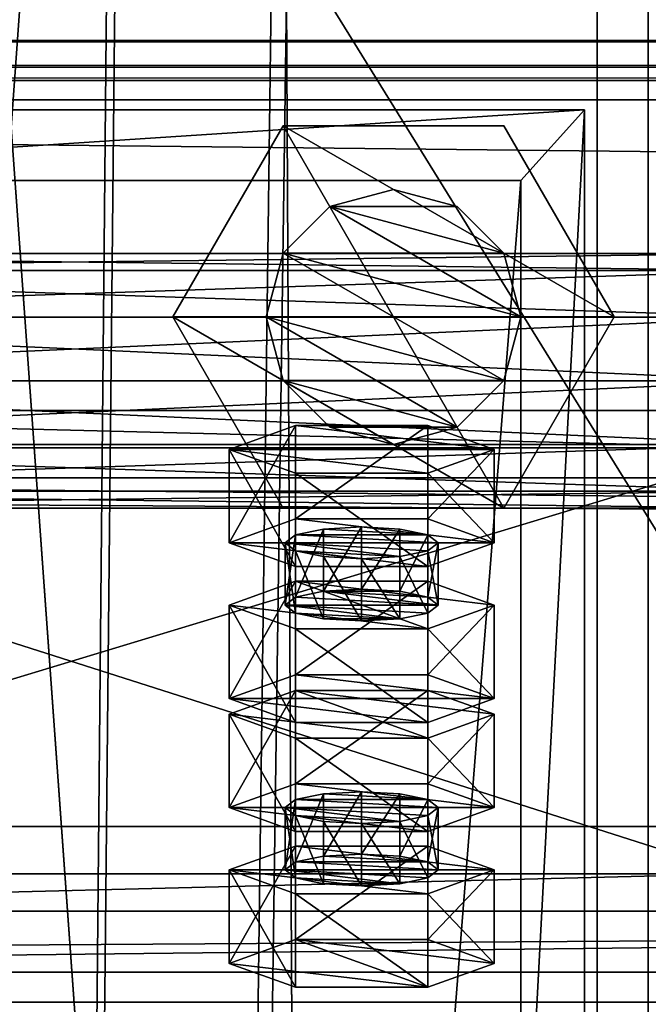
# Model space of a CAD drawing. Header units: millimetres. Extents: x -333 to 67333, y -930 to 39730.
# Tile 185 of 256: x 1 to 50, y 15131 to 15208. Entities that reach past the tile are written whole.
import ezdxf

# ---------------------------------------------------------------- set-up
doc = ezdxf.new("R2010")
doc.units = ezdxf.units.MM
for name, color, linetype in [('13', 7, 'Continuous'), ('4', 7, 'Continuous'), ('5', 7, 'Continuous'), ('6', 7, 'Continuous'), ('7', 7, 'Continuous'), ('95', 7, 'Continuous'), ('99', 7, 'Continuous')]:
    doc.layers.add(name, color=color, linetype=linetype)

msp = doc.modelspace()

# ---------------------------------------------------------------- meshes
at = {"layer": '13', "color": 30}
mesh = msp.add_polyface(dxfattribs=at)
corners = [(6100.01, 15203.597, 6663.84), (6100.01, 15131.214, 6648.455), (-329.99, 15131.214, 6648.455), (-329.99, 15203.597, 6663.84), (6100.01, 15172.379, 6454.781), (-329.99, 15172.379, 6454.781), (6100.01, 15111.734, 6441.891), (-329.99, 15111.734, 6441.891), (6100.01, 15109.031, 6454.607), (-329.99, 15109.031, 6454.607), (6100.01, 15107.075, 6454.191), (-329.99, 15107.075, 6454.191), (6100.01, 15110.194, 6439.519), (-329.99, 15110.194, 6439.519), (6100.01, 15174.752, 6453.241), (-329.99, 15174.752, 6453.241), (6100.01, 15133.586, 6646.914), (-329.99, 15133.586, 6646.914), (6100.01, 15202.057, 6661.468), (-329.99, 15202.057, 6661.468), (6100.01, 15204.76, 6648.752), (-329.99, 15204.76, 6648.752), (6100.01, 15206.716, 6649.168), (-329.99, 15206.716, 6649.168)]
mesh.append_faces([[corners[k] for k in face] for face in [(0, 2, 3, 3), (1, 5, 2, 2), (4, 7, 5, 5), (6, 9, 7, 7), (8, 11, 9, 9), (10, 13, 11, 11), (12, 15, 13, 13), (14, 17, 15, 15), (16, 19, 17, 17), (18, 21, 19, 19), (20, 23, 21, 21), (22, 3, 23, 23), (8, 12, 10, 10), (20, 0, 22, 22), (11, 7, 9, 9)]], dxfattribs={"vtx0": -1, "color": 30})
mesh.append_faces([[corners[k] for k in face] for face in [(12, 6, 14, 14), (14, 1, 16, 16), (16, 0, 18, 18), (18, 0, 20, 20), (3, 19, 23, 23), (19, 2, 17, 17), (17, 2, 15, 15), (15, 5, 13, 13), (13, 7, 11, 11)]], dxfattribs={"vtx0": -1, "vtx1": -1, "color": 30})
mesh.append_faces([[corners[k] for k in face] for face in [(12, 8, 6, 6), (14, 6, 4, 4), (14, 4, 1, 1), (16, 1, 0, 0), (19, 3, 2, 2), (15, 2, 5, 5), (13, 5, 7, 7)]], dxfattribs={"vtx0": -1, "vtx2": -1, "vtx3": -1, "color": 30})
mesh.append_faces([[corners[k] for k in face] for face in [(21, 23, 19, 19)]], dxfattribs={"vtx1": -1, "color": 30})
mesh.append_faces([[corners[k] for k in face] for face in [(0, 1, 2, 2), (1, 4, 5, 5), (4, 6, 7, 7), (6, 8, 9, 9), (8, 10, 11, 11), (10, 12, 13, 13), (12, 14, 15, 15), (14, 16, 17, 17), (16, 18, 19, 19), (18, 20, 21, 21), (20, 22, 23, 23), (22, 0, 3, 3)]], dxfattribs={"vtx2": -1, "vtx3": -1, "color": 30})
at = {"layer": '4', "color": 171}
mesh = msp.add_polyface(dxfattribs=at)
corners = [(40, 14113.048, 5199.431), (-40, 14113.048, 5199.431), (-40, 15107.379, 3080), (40, 15107.379, 3080), (-40, 14185.473, 5233.409), (-40, 15195.746, 3080), (40, 14185.473, 5233.409), (40, 15195.746, 3080), (45, 14108.521, 5197.307), (45, 14190, 5235.533), (45, 15201.269, 3080), (45, 15101.856, 3080), (-45, 14190, 5235.533), (-45, 15201.269, 3080), (-45, 14108.521, 5197.307), (-45, 15101.856, 3080)]
mesh.append_faces([[corners[k] for k in face] for face in [(0, 2, 3, 3), (1, 5, 2, 2), (4, 7, 5, 5), (6, 3, 7, 7), (8, 10, 11, 11), (9, 13, 10, 10), (12, 15, 13, 13), (14, 11, 15, 15)]], dxfattribs={"vtx0": -1, "color": 171})
mesh.append_faces([[corners[k] for k in face] for face in [(9, 6, 12, 12), (6, 8, 0, 0), (0, 8, 1, 1), (12, 4, 14, 14), (4, 12, 6, 6), (14, 1, 8, 8), (11, 3, 15, 15), (3, 10, 7, 7), (7, 10, 5, 5), (15, 2, 13, 13), (2, 15, 3, 3), (13, 5, 10, 10)]], dxfattribs={"vtx0": -1, "vtx1": -1, "color": 171})
mesh.append_faces([[corners[k] for k in face] for face in [(6, 9, 8, 8), (14, 4, 1, 1), (3, 11, 10, 10), (13, 2, 5, 5)]], dxfattribs={"vtx0": -1, "vtx2": -1, "vtx3": -1, "color": 171})
mesh.append_faces([[corners[k] for k in face] for face in [(0, 1, 2, 2), (1, 4, 5, 5), (4, 6, 7, 7), (6, 0, 3, 3), (8, 9, 10, 10), (9, 12, 13, 13), (12, 14, 15, 15), (14, 8, 11, 11)]], dxfattribs={"vtx2": -1, "vtx3": -1, "color": 171})
at = {"layer": '5', "color": 131}
mesh = msp.add_polyface(dxfattribs=at)
corners = [(46, 9414.722, 2984), (-46, 9414.722, 2984), (-46, 19384.692, 2984), (46, 19384.692, 2984), (-46, 9414.722, 3076), (-46, 19384.692, 3076), (46, 9414.722, 3076), (46, 19384.692, 3076), (50, 9414.722, 2980), (50, 9414.722, 3080), (50, 19384.692, 3080), (50, 19384.692, 2980), (-50, 9414.722, 3080), (-50, 19384.692, 3080), (-50, 9414.722, 2980), (-50, 19384.692, 2980)]
mesh.append_faces([[corners[k] for k in face] for face in [(0, 2, 3, 3), (1, 5, 2, 2), (4, 7, 5, 5), (6, 3, 7, 7), (8, 10, 11, 11), (9, 13, 10, 10), (12, 15, 13, 13), (14, 11, 15, 15)]], dxfattribs={"vtx0": -1, "color": 131})
mesh.append_faces([[corners[k] for k in face] for face in [(9, 6, 12, 12), (6, 8, 0, 0), (0, 8, 1, 1), (12, 4, 14, 14), (4, 12, 6, 6), (14, 1, 8, 8), (11, 3, 15, 15), (3, 10, 7, 7), (7, 10, 5, 5), (15, 2, 13, 13), (2, 15, 3, 3), (13, 5, 10, 10)]], dxfattribs={"vtx0": -1, "vtx1": -1, "color": 131})
mesh.append_faces([[corners[k] for k in face] for face in [(6, 9, 8, 8), (14, 4, 1, 1), (3, 11, 10, 10), (13, 2, 5, 5)]], dxfattribs={"vtx0": -1, "vtx2": -1, "vtx3": -1, "color": 131})
mesh.append_faces([[corners[k] for k in face] for face in [(0, 1, 2, 2), (1, 4, 5, 5), (4, 6, 7, 7), (6, 0, 3, 3), (8, 9, 10, 10), (9, 12, 13, 13), (12, 14, 15, 15), (14, 8, 11, 11)]], dxfattribs={"vtx2": -1, "vtx3": -1, "color": 131})
at = {"layer": '6', "color": 2}
mesh = msp.add_polyface(dxfattribs=at)
corners = [(80, 19379.865, 7183.527), (-80, 19379.865, 7183.527), (-80, 7954.662, 4755.103), (80, 7954.662, 4755.103), (80, 19379.865, 7347.101), (80, 7921.399, 4911.608), (-80, 19379.865, 7347.101), (-80, 7921.399, 4911.608), (-75, 7953.623, 4759.994), (75, 7953.623, 4759.994), (75, 7922.439, 4906.717), (-75, 7922.439, 4906.717), (75, 19379.865, 7188.639), (75, 19379.865, 7341.99), (-75, 19379.865, 7188.639), (-75, 19379.865, 7341.99)]
mesh.append_faces([[corners[k] for k in face] for face in [(0, 2, 3, 3), (4, 3, 5, 5), (6, 5, 7, 7), (1, 7, 2, 2), (12, 10, 9, 9), (14, 9, 8, 8), (15, 8, 11, 11), (13, 11, 10, 10)]], dxfattribs={"vtx0": -1, "color": 2})
mesh.append_faces([[corners[k] for k in face] for face in [(2, 8, 3, 3), (8, 7, 11, 11), (11, 7, 10, 10), (3, 9, 5, 5), (9, 3, 8, 8), (5, 10, 7, 7), (0, 12, 1, 1), (12, 4, 13, 13), (13, 4, 15, 15), (1, 14, 6, 6), (14, 1, 12, 12), (6, 15, 4, 4)]], dxfattribs={"vtx0": -1, "vtx1": -1, "color": 2})
mesh.append_faces([[corners[k] for k in face] for face in [(8, 2, 7, 7), (5, 9, 10, 10), (12, 0, 4, 4), (6, 14, 15, 15)]], dxfattribs={"vtx0": -1, "vtx2": -1, "vtx3": -1, "color": 2})
mesh.append_faces([[corners[k] for k in face] for face in [(0, 1, 2, 2), (4, 0, 3, 3), (6, 4, 5, 5), (1, 6, 7, 7), (12, 13, 10, 10), (14, 12, 9, 9), (15, 14, 8, 8), (13, 15, 11, 11)]], dxfattribs={"vtx2": -1, "vtx3": -1, "color": 2})
at = {"layer": '7', "color": 6}
mesh = msp.add_polyface(dxfattribs=at)
corners = [(-60, 15138.368, 6624.417), (60, 15138.368, 6624.417), (60, 15174.752, 6453.239), (-60, 15174.752, 6453.239), (60, 15197.057, 6636.891), (60, 15233.441, 6465.714), (57, 15197.057, 6636.891), (57, 15233.441, 6465.714), (57, 15141.303, 6625.041), (57, 15177.686, 6453.863), (-57, 15141.303, 6625.041), (-57, 15177.686, 6453.863), (-57, 15197.057, 6636.891), (-57, 15233.441, 6465.714), (-60, 15197.057, 6636.891), (-60, 15233.441, 6465.714)]
mesh.append_faces([[corners[k] for k in face] for face in [(0, 2, 3, 3), (1, 5, 2, 2), (4, 7, 5, 5), (6, 9, 7, 7), (8, 11, 9, 9), (10, 13, 11, 11), (12, 15, 13, 13), (14, 3, 15, 15), (12, 0, 14, 14), (7, 2, 5, 5)]], dxfattribs={"vtx0": -1, "color": 6})
mesh.append_faces([[corners[k] for k in face] for face in [(1, 8, 4, 4), (8, 0, 10, 10), (10, 0, 12, 12), (3, 11, 15, 15), (11, 2, 9, 9), (9, 2, 7, 7)]], dxfattribs={"vtx0": -1, "vtx1": -1, "color": 6})
mesh.append_faces([[corners[k] for k in face] for face in [(8, 1, 0, 0), (11, 3, 2, 2)]], dxfattribs={"vtx0": -1, "vtx2": -1, "vtx3": -1, "color": 6})
mesh.append_faces([[corners[k] for k in face] for face in [(6, 4, 8, 8), (13, 15, 11, 11)]], dxfattribs={"vtx1": -1, "color": 6})
mesh.append_faces([[corners[k] for k in face] for face in [(0, 1, 2, 2), (1, 4, 5, 5), (4, 6, 7, 7), (6, 8, 9, 9), (8, 10, 11, 11), (10, 12, 13, 13), (12, 14, 15, 15), (14, 0, 3, 3)]], dxfattribs={"vtx2": -1, "vtx3": -1, "color": 6})
at = {"layer": '95', "color": 7}
mesh = msp.add_polyface(dxfattribs=at)
corners = [(60, 15310, 3020), (60, 15311.34, 3015), (-50, 15311.34, 3015), (-50, 15310, 3020), (60, 15315, 3011.34), (-50, 15315, 3011.34), (60, 15320, 3010), (-50, 15320, 3010), (60, 15325, 3011.34), (-50, 15325, 3011.34), (60, 15328.66, 3015), (-50, 15328.66, 3015), (60, 15330, 3020), (-50, 15330, 3020), (60, 15328.66, 3025), (-50, 15328.66, 3025), (60, 15325, 3028.66), (-50, 15325, 3028.66), (60, 15320, 3030), (-50, 15320, 3030), (60, 15315, 3028.66), (-50, 15315, 3028.66), (60, 15311.34, 3025), (-50, 15311.34, 3025), (-50, 15302.679, 3020), (-50, 15311.34, 3005), (-62.5, 15311.34, 3005), (-62.5, 15302.679, 3020), (-50, 15328.66, 3005), (-62.5, 15328.66, 3005), (-50, 15337.321, 3020), (-62.5, 15337.321, 3020), (-50, 15328.66, 3035), (-62.5, 15328.66, 3035), (-50, 15311.34, 3035), (-62.5, 15311.34, 3035), (72.5, 15302.679, 3020), (72.5, 15311.34, 3005), (60, 15311.34, 3005), (60, 15302.679, 3020), (72.5, 15328.66, 3005), (60, 15328.66, 3005), (72.5, 15337.321, 3020), (60, 15337.321, 3020), (72.5, 15328.66, 3035), (60, 15328.66, 3035), (72.5, 15311.34, 3035), (60, 15311.34, 3035), (60, 15170, 3020), (60, 15171.34, 3015), (-50, 15171.34, 3015), (-50, 15170, 3020), (60, 15175, 3011.34), (-50, 15175, 3011.34), (60, 15180, 3010), (-50, 15180, 3010), (60, 15185, 3011.34), (-50, 15185, 3011.34), (60, 15188.66, 3015), (-50, 15188.66, 3015), (60, 15190, 3020), (-50, 15190, 3020), (60, 15188.66, 3025), (-50, 15188.66, 3025), (60, 15185, 3028.66), (-50, 15185, 3028.66), (60, 15180, 3030), (-50, 15180, 3030), (60, 15175, 3028.66), (-50, 15175, 3028.66), (60, 15171.34, 3025), (-50, 15171.34, 3025), (-50, 15162.679, 3020), (-50, 15171.34, 3005), (-62.5, 15171.34, 3005), (-62.5, 15162.679, 3020), (-50, 15188.66, 3005), (-62.5, 15188.66, 3005), (-50, 15197.321, 3020), (-62.5, 15197.321, 3020), (-50, 15188.66, 3035), (-62.5, 15188.66, 3035), (-50, 15171.34, 3035), (-62.5, 15171.34, 3035), (72.5, 15162.679, 3020), (72.5, 15171.34, 3005), (60, 15171.34, 3005), (60, 15162.679, 3020), (72.5, 15188.66, 3005), (60, 15188.66, 3005), (72.5, 15197.321, 3020), (60, 15197.321, 3020), (72.5, 15188.66, 3035), (60, 15188.66, 3035), (72.5, 15171.34, 3035), (60, 15171.34, 3035)]
mesh.append_faces([[corners[k] for k in face] for face in [(0, 2, 3, 3), (1, 5, 2, 2), (4, 7, 5, 5), (6, 9, 7, 7), (8, 11, 9, 9), (10, 13, 11, 11), (12, 15, 13, 13), (14, 17, 15, 15), (16, 19, 17, 17), (18, 21, 19, 19), (20, 23, 21, 21), (22, 3, 23, 23), (4, 8, 6, 6), (16, 20, 18, 18), (23, 19, 21, 21), (11, 7, 9, 9), (24, 26, 27, 27), (25, 29, 26, 26), (28, 31, 29, 29), (30, 33, 31, 31), (32, 35, 33, 33), (34, 27, 35, 35), (25, 30, 28, 28), (32, 24, 34, 34), (27, 33, 35, 35), (31, 26, 29, 29), (36, 38, 39, 39), (37, 41, 38, 38), (40, 43, 41, 41), (42, 45, 43, 43), (44, 47, 45, 45), (46, 39, 47, 47), (37, 42, 40, 40), (44, 36, 46, 46), (39, 45, 47, 47), (43, 38, 41, 41), (48, 50, 51, 51), (49, 53, 50, 50), (52, 55, 53, 53), (54, 57, 55, 55), (56, 59, 57, 57), (58, 61, 59, 59), (60, 63, 61, 61), (62, 65, 63, 63), (64, 67, 65, 65), (66, 69, 67, 67), (68, 71, 69, 69), (70, 51, 71, 71), (52, 56, 54, 54), (64, 68, 66, 66), (71, 67, 69, 69), (57, 53, 55, 55), (72, 74, 75, 75), (73, 77, 74, 74), (76, 79, 77, 77), (78, 81, 79, 79), (80, 83, 81, 81), (82, 75, 83, 83), (73, 78, 76, 76), (80, 72, 82, 82), (75, 81, 83, 83), (79, 74, 77, 77), (84, 86, 87, 87), (85, 89, 86, 86), (88, 91, 89, 89), (90, 93, 91, 91), (92, 95, 93, 93), (94, 87, 95, 95), (85, 90, 88, 88), (92, 84, 94, 94), (87, 93, 95, 95), (91, 86, 89, 89)]], dxfattribs={"vtx0": -1, "color": 7})
mesh.append_faces([[corners[k] for k in face] for face in [(8, 4, 10, 10), (10, 1, 12, 12), (12, 0, 14, 14), (14, 22, 16, 16), (19, 23, 17, 17), (17, 23, 15, 15), (15, 2, 13, 13), (13, 5, 11, 11), (30, 24, 32, 32), (33, 26, 31, 31), (42, 36, 44, 44), (45, 38, 43, 43), (56, 52, 58, 58), (58, 49, 60, 60), (60, 48, 62, 62), (62, 70, 64, 64), (67, 71, 65, 65), (65, 71, 63, 63), (63, 51, 61, 61), (61, 53, 59, 59), (59, 53, 57, 57), (78, 72, 80, 80), (81, 74, 79, 79), (90, 84, 92, 92), (93, 86, 91, 91)]], dxfattribs={"vtx0": -1, "vtx1": -1, "color": 7})
mesh.append_faces([[corners[k] for k in face] for face in [(10, 4, 1, 1), (12, 1, 0, 0), (14, 0, 22, 22), (16, 22, 20, 20), (15, 23, 3, 3), (15, 3, 2, 2), (13, 2, 5, 5), (11, 5, 7, 7), (30, 25, 24, 24), (33, 27, 26, 26), (42, 37, 36, 36), (45, 39, 38, 38), (58, 52, 49, 49), (60, 49, 48, 48), (62, 48, 70, 70), (64, 70, 68, 68), (63, 71, 51, 51), (61, 51, 50, 50), (61, 50, 53, 53), (78, 73, 72, 72), (81, 75, 74, 74), (90, 85, 84, 84), (93, 87, 86, 86)]], dxfattribs={"vtx0": -1, "vtx2": -1, "vtx3": -1, "color": 7})
mesh.append_faces([[corners[k] for k in face] for face in [(0, 1, 2, 2), (1, 4, 5, 5), (4, 6, 7, 7), (6, 8, 9, 9), (8, 10, 11, 11), (10, 12, 13, 13), (12, 14, 15, 15), (14, 16, 17, 17), (16, 18, 19, 19), (18, 20, 21, 21), (20, 22, 23, 23), (22, 0, 3, 3), (24, 25, 26, 26), (25, 28, 29, 29), (28, 30, 31, 31), (30, 32, 33, 33), (32, 34, 35, 35), (34, 24, 27, 27), (36, 37, 38, 38), (37, 40, 41, 41), (40, 42, 43, 43), (42, 44, 45, 45), (44, 46, 47, 47), (46, 36, 39, 39), (48, 49, 50, 50), (49, 52, 53, 53), (52, 54, 55, 55), (54, 56, 57, 57), (56, 58, 59, 59), (58, 60, 61, 61), (60, 62, 63, 63), (62, 64, 65, 65), (64, 66, 67, 67), (66, 68, 69, 69), (68, 70, 71, 71), (70, 48, 51, 51), (72, 73, 74, 74), (73, 76, 77, 77), (76, 78, 79, 79), (78, 80, 81, 81), (80, 82, 83, 83), (82, 72, 75, 75), (84, 85, 86, 86), (85, 88, 89, 89), (88, 90, 91, 91), (90, 92, 93, 93), (92, 94, 95, 95), (94, 84, 87, 87)]], dxfattribs={"vtx2": -1, "vtx3": -1, "color": 7})
mesh = msp.add_polyface(dxfattribs=at)
corners = [(30, 15175.02, 4337.78), (25, 15176.36, 4337.78), (25, 15176.36, 4357.78), (30, 15175.02, 4357.78), (21.34, 15180.02, 4337.78), (21.34, 15180.02, 4357.78), (20, 15185.02, 4337.78), (20, 15185.02, 4357.78), (21.34, 15190.02, 4337.78), (21.34, 15190.02, 4357.78), (25, 15193.68, 4337.78), (25, 15193.68, 4357.78), (30, 15195.02, 4337.78), (30, 15195.02, 4357.78), (35, 15176.36, 4337.78), (38.66, 15180.02, 4337.78), (38.66, 15190.02, 4337.78), (38.66, 15190.02, 4357.78), (40, 15185.02, 4357.78), (38.66, 15180.02, 4357.78), (35, 15176.36, 4357.78), (38.66, 15170.02, 4357.78), (21.34, 15170.02, 4357.78), (21.34, 15170.02, 4370.28), (12.679, 15185.02, 4357.78), (12.679, 15185.02, 4370.28), (21.34, 15200.02, 4357.78), (21.34, 15200.02, 4370.28), (38.66, 15200.02, 4370.28), (47.321, 15185.02, 4357.78), (38.66, 15170.02, 4370.28), (38.66, 15170.02, 4325.28), (21.34, 15170.02, 4325.28), (21.34, 15170.02, 4337.78), (12.679, 15185.02, 4325.28), (12.679, 15185.02, 4337.78), (21.34, 15200.02, 4325.28), (21.34, 15200.02, 4337.78), (38.66, 15200.02, 4337.78), (47.321, 15185.02, 4325.28), (38.66, 15170.02, 4337.78)]
mesh.append_faces([[corners[k] for k in face] for face in [(0, 2, 3, 3), (1, 5, 2, 2), (4, 7, 5, 5), (6, 9, 7, 7), (8, 11, 9, 9), (10, 13, 11, 11), (5, 3, 2, 2), (22, 25, 23, 23), (24, 27, 25, 25), (26, 28, 27, 27), (21, 24, 22, 22), (25, 30, 23, 23), (32, 35, 33, 33), (34, 37, 35, 35), (36, 38, 37, 37), (31, 34, 32, 32), (35, 40, 33, 33)]], dxfattribs={"vtx0": -1, "color": 7})
mesh.append_faces([[corners[k] for k in face] for face in [(1, 14, 4, 4), (4, 15, 6, 6), (6, 15, 8, 8), (8, 16, 10, 10), (13, 17, 11, 11), (11, 18, 9, 9), (9, 19, 7, 7), (7, 20, 5, 5), (24, 29, 26, 26), (27, 30, 25, 25), (34, 39, 36, 36), (37, 40, 35, 35)]], dxfattribs={"vtx0": -1, "vtx1": -1, "color": 7})
mesh.append_faces([[corners[k] for k in face] for face in [(5, 20, 3, 3)]], dxfattribs={"vtx0": -1, "vtx2": -1, "vtx3": -1, "color": 7})
mesh.append_faces([[corners[k] for k in face] for face in [(0, 1, 2, 2), (1, 4, 5, 5), (4, 6, 7, 7), (6, 8, 9, 9), (8, 10, 11, 11), (10, 12, 13, 13), (21, 22, 23, 23), (22, 24, 25, 25), (24, 26, 27, 27), (31, 32, 33, 33), (32, 34, 35, 35), (34, 36, 37, 37)]], dxfattribs={"vtx2": -1, "vtx3": -1, "color": 7})
mesh = msp.add_polyface(dxfattribs=at)
corners = [(40, 15185.02, 4337.78), (38.66, 15180.02, 4337.78), (38.66, 15180.02, 4357.78), (40, 15185.02, 4357.78), (35, 15176.36, 4337.78), (35, 15176.36, 4357.78), (30, 15175.02, 4337.78), (30, 15175.02, 4357.78), (30, 15195.02, 4337.78), (35, 15193.68, 4337.78), (35, 15193.68, 4357.78), (30, 15195.02, 4357.78), (38.66, 15190.02, 4337.78), (38.66, 15190.02, 4357.78), (25, 15176.36, 4337.78), (21.34, 15180.02, 4337.78), (21.34, 15190.02, 4337.78), (25, 15193.68, 4337.78), (25, 15193.68, 4357.78), (21.34, 15190.02, 4357.78), (20, 15185.02, 4357.78), (47.321, 15185.02, 4357.78), (38.66, 15170.02, 4357.78), (38.66, 15170.02, 4370.28), (47.321, 15185.02, 4370.28), (21.34, 15170.02, 4370.28), (21.34, 15200.02, 4357.78), (38.66, 15200.02, 4357.78), (38.66, 15200.02, 4370.28), (12.679, 15185.02, 4357.78), (21.34, 15200.02, 4370.28), (47.321, 15185.02, 4325.28), (38.66, 15170.02, 4325.28), (38.66, 15170.02, 4337.78), (47.321, 15185.02, 4337.78), (21.34, 15170.02, 4337.78), (21.34, 15200.02, 4325.28), (38.66, 15200.02, 4325.28), (38.66, 15200.02, 4337.78), (12.679, 15185.02, 4325.28), (21.34, 15200.02, 4337.78)]
mesh.append_faces([[corners[k] for k in face] for face in [(0, 2, 3, 3), (1, 5, 2, 2), (4, 7, 5, 5), (8, 10, 11, 11), (9, 13, 10, 10), (12, 3, 13, 13), (4, 14, 6, 6), (17, 9, 8, 8), (13, 11, 10, 10), (21, 23, 24, 24), (22, 25, 23, 23), (27, 24, 28, 28), (26, 21, 27, 27), (24, 30, 28, 28), (31, 33, 34, 34), (32, 35, 33, 33), (37, 34, 38, 38), (36, 31, 37, 37), (34, 40, 38, 38)]], dxfattribs={"vtx0": -1, "color": 7})
mesh.append_faces([[corners[k] for k in face] for face in [(15, 4, 1, 1), (16, 1, 0, 0), (16, 0, 12, 12), (17, 12, 9, 9), (18, 13, 3, 3), (19, 3, 2, 2), (20, 2, 5, 5), (29, 22, 21, 21), (30, 24, 23, 23), (39, 32, 31, 31), (40, 34, 33, 33)]], dxfattribs={"vtx0": -1, "vtx2": -1, "vtx3": -1, "color": 7})
mesh.append_faces([[corners[k] for k in face] for face in [(0, 1, 2, 2), (1, 4, 5, 5), (4, 6, 7, 7), (8, 9, 10, 10), (9, 12, 13, 13), (12, 0, 3, 3), (21, 22, 23, 23), (26, 27, 28, 28), (27, 21, 24, 24), (31, 32, 33, 33), (36, 37, 38, 38), (37, 31, 34, 34)]], dxfattribs={"vtx2": -1, "vtx3": -1, "color": 7})
at = {"layer": '95', "color": 20}
mesh = msp.add_polyface(dxfattribs=at)
corners = [(21.5, 15162.4, 6501.733), (22.304, 15167.914, 6499.838), (21.5, 15167.291, 6502.772), (22.304, 15163.024, 6498.798), (24.5, 15163.48, 6496.65), (24.5, 15168.371, 6497.689), (27.5, 15163.647, 6495.864), (27.5, 15168.538, 6496.903), (30.5, 15163.48, 6496.65), (30.5, 15168.371, 6497.689), (32.696, 15163.024, 6498.798), (32.696, 15167.914, 6499.838), (33.5, 15167.291, 6502.772), (33.5, 15162.4, 6501.733), (32.696, 15166.667, 6505.706), (22.304, 15161.776, 6504.667), (22.304, 15166.667, 6505.706), (27.5, 15166.043, 6508.641), (24.5, 15166.21, 6507.855), (30.5, 15166.21, 6507.855), (17.108, 15167.291, 6502.772), (22.304, 15169.162, 6493.969), (22.304, 15176.498, 6495.528), (17.108, 15174.627, 6504.331), (32.696, 15169.162, 6493.969), (32.696, 15176.498, 6495.528), (37.892, 15167.291, 6502.772), (37.892, 15174.627, 6504.331), (32.696, 15165.42, 6511.575), (32.696, 15172.756, 6513.135), (22.304, 15165.42, 6511.575), (22.304, 15172.756, 6513.135)]
mesh.append_faces([[corners[k] for k in face] for face in [(0, 1, 2, 2), (3, 5, 1, 1), (4, 7, 5, 5), (6, 9, 7, 7), (8, 11, 9, 9), (10, 12, 11, 11), (13, 14, 12, 12), (15, 2, 16, 16), (16, 17, 18, 18), (11, 7, 9, 9), (20, 22, 23, 23), (21, 25, 22, 22), (24, 27, 25, 25), (26, 29, 27, 27), (28, 31, 29, 29), (30, 23, 31, 31), (21, 26, 24, 24), (28, 20, 30, 30), (23, 29, 31, 31), (27, 22, 25, 25)]], dxfattribs={"vtx0": -1, "color": 20})
mesh.append_faces([[corners[k] for k in face] for face in [(17, 16, 19, 19), (19, 2, 14, 14), (14, 2, 12, 12), (12, 1, 11, 11), (26, 20, 28, 28), (29, 23, 27, 27)]], dxfattribs={"vtx0": -1, "vtx1": -1, "color": 20})
mesh.append_faces([[corners[k] for k in face] for face in [(19, 16, 2, 2), (12, 2, 1, 1), (11, 1, 5, 5), (11, 5, 7, 7), (26, 21, 20, 20), (27, 23, 22, 22)]], dxfattribs={"vtx0": -1, "vtx2": -1, "vtx3": -1, "color": 20})
mesh.append_faces([[corners[k] for k in face] for face in [(3, 4, 5, 5), (4, 6, 7, 7), (6, 8, 9, 9), (8, 10, 11, 11), (20, 21, 22, 22), (21, 24, 25, 25), (24, 26, 27, 27), (26, 28, 29, 29), (28, 30, 31, 31), (30, 20, 23, 23)]], dxfattribs={"vtx2": -1, "vtx3": -1, "color": 20})
mesh = msp.add_polyface(dxfattribs=at)
corners = [(32.696, 15151.965, 6610.95), (17.108, 15153.836, 6602.146), (22.304, 15155.707, 6593.343), (37.892, 15153.836, 6602.146), (32.696, 15155.707, 6593.343), (21.5, 15162.4, 6501.733), (22.304, 15163.024, 6498.798), (22.304, 15167.914, 6499.838), (32.696, 15163.024, 6498.798), (33.5, 15162.4, 6501.733), (33.5, 15167.291, 6502.772), (32.696, 15161.776, 6504.667), (32.696, 15166.667, 6505.706), (30.5, 15161.32, 6506.815), (30.5, 15166.21, 6507.855), (27.5, 15161.153, 6507.601), (27.5, 15166.043, 6508.641), (24.5, 15161.32, 6506.815), (24.5, 15166.21, 6507.855), (22.304, 15161.776, 6504.667), (22.304, 15166.667, 6505.706), (21.5, 15167.291, 6502.772), (24.5, 15163.48, 6496.65), (30.5, 15163.48, 6496.65), (27.5, 15163.647, 6495.864), (17.108, 15155.064, 6500.173), (22.304, 15156.935, 6491.37), (22.304, 15164.271, 6492.929), (17.108, 15162.4, 6501.733), (32.696, 15156.935, 6491.37), (32.696, 15164.271, 6492.929), (37.892, 15155.064, 6500.173), (37.892, 15162.4, 6501.733), (32.696, 15153.193, 6508.977), (32.696, 15160.529, 6510.536), (22.304, 15153.193, 6508.977), (22.304, 15160.529, 6510.536)]
mesh.append_faces([[corners[k] for k in face] for face in [(3, 2, 4, 4), (11, 14, 12, 12), (13, 16, 14, 14), (15, 18, 16, 16), (17, 20, 18, 18), (22, 23, 24, 24), (13, 17, 15, 15), (25, 27, 28, 28), (26, 30, 27, 27), (29, 32, 30, 30), (31, 34, 32, 32), (33, 36, 34, 34), (35, 28, 36, 36), (26, 31, 29, 29), (28, 34, 36, 36), (32, 27, 30, 30)]], dxfattribs={"vtx0": -1, "color": 20})
mesh.append_faces([[corners[k] for k in face] for face in [(23, 22, 8, 8), (8, 22, 9, 9), (9, 5, 11, 11), (11, 5, 13, 13), (34, 27, 32, 32)]], dxfattribs={"vtx0": -1, "vtx1": -1, "color": 20})
mesh.append_faces([[corners[k] for k in face] for face in [(0, 1, 2, 2), (9, 22, 6, 6), (9, 6, 5, 5), (13, 5, 19, 19), (13, 19, 17, 17), (31, 26, 25, 25), (34, 28, 27, 27)]], dxfattribs={"vtx0": -1, "vtx2": -1, "vtx3": -1, "color": 20})
mesh.append_faces([[corners[k] for k in face] for face in [(5, 6, 7, 7), (8, 9, 10, 10), (9, 11, 12, 12), (11, 13, 14, 14), (13, 15, 16, 16), (15, 17, 18, 18), (17, 19, 20, 20), (19, 5, 21, 21), (25, 26, 27, 27), (26, 29, 30, 30), (29, 31, 32, 32), (31, 33, 34, 34), (33, 35, 36, 36), (35, 25, 28, 28)]], dxfattribs={"vtx2": -1, "vtx3": -1, "color": 20})
mesh = msp.add_polyface(dxfattribs=at)
corners = [(21.5, 15141.609, 6599.547), (22.304, 15147.124, 6597.652), (21.5, 15146.5, 6600.587), (22.304, 15142.233, 6596.613), (24.5, 15142.69, 6594.465), (24.5, 15147.581, 6595.504), (27.5, 15142.857, 6593.679), (27.5, 15147.748, 6594.718), (30.5, 15142.69, 6594.465), (30.5, 15147.581, 6595.504), (32.696, 15142.233, 6596.613), (32.696, 15147.124, 6597.652), (33.5, 15146.5, 6600.587), (33.5, 15141.609, 6599.547), (32.696, 15145.876, 6603.521), (22.304, 15140.986, 6602.482), (22.304, 15145.876, 6603.521), (27.5, 15145.253, 6606.456), (24.5, 15145.42, 6605.67), (30.5, 15145.42, 6605.67), (17.108, 15146.5, 6600.587), (22.304, 15148.371, 6591.784), (22.304, 15155.707, 6593.343), (17.108, 15153.836, 6602.146), (32.696, 15148.371, 6591.784), (32.696, 15155.707, 6593.343), (37.892, 15146.5, 6600.587), (37.892, 15153.836, 6602.146), (32.696, 15144.629, 6609.39), (32.696, 15151.965, 6610.95), (22.304, 15144.629, 6609.39), (22.304, 15151.965, 6610.95), (37.892, 15155.064, 6500.173), (17.108, 15155.064, 6500.173), (32.696, 15153.193, 6508.977), (22.304, 15153.193, 6508.977)]
mesh.append_faces([[corners[k] for k in face] for face in [(0, 1, 2, 2), (3, 5, 1, 1), (4, 7, 5, 5), (6, 9, 7, 7), (8, 11, 9, 9), (10, 12, 11, 11), (13, 14, 12, 12), (15, 2, 16, 16), (16, 17, 18, 18), (11, 7, 9, 9), (20, 22, 23, 23), (21, 25, 22, 22), (24, 27, 25, 25), (26, 29, 27, 27), (28, 31, 29, 29), (30, 23, 31, 31), (21, 26, 24, 24), (28, 20, 30, 30), (23, 29, 31, 31), (34, 33, 35, 35)]], dxfattribs={"vtx0": -1, "color": 20})
mesh.append_faces([[corners[k] for k in face] for face in [(17, 16, 19, 19), (19, 2, 14, 14), (14, 2, 12, 12), (12, 1, 11, 11), (26, 20, 28, 28), (29, 22, 27, 27), (32, 33, 34, 34)]], dxfattribs={"vtx0": -1, "vtx1": -1, "color": 20})
mesh.append_faces([[corners[k] for k in face] for face in [(19, 16, 2, 2), (12, 2, 1, 1), (11, 1, 5, 5), (11, 5, 7, 7), (26, 21, 20, 20)]], dxfattribs={"vtx0": -1, "vtx2": -1, "vtx3": -1, "color": 20})
mesh.append_faces([[corners[k] for k in face] for face in [(3, 4, 5, 5), (4, 6, 7, 7), (6, 8, 9, 9), (8, 10, 11, 11), (20, 21, 22, 22), (21, 24, 25, 25), (24, 26, 27, 27), (26, 28, 29, 29), (28, 30, 31, 31), (30, 20, 23, 23)]], dxfattribs={"vtx2": -1, "vtx3": -1, "color": 20})
mesh = msp.add_polyface(dxfattribs=at)
corners = [(21.5, 15141.609, 6599.547), (22.304, 15142.233, 6596.613), (22.304, 15147.124, 6597.652), (32.696, 15142.233, 6596.613), (33.5, 15141.609, 6599.547), (33.5, 15146.5, 6600.587), (32.696, 15140.986, 6602.482), (32.696, 15145.876, 6603.521), (30.5, 15140.529, 6604.63), (30.5, 15145.42, 6605.67), (27.5, 15140.362, 6605.416), (27.5, 15145.253, 6606.456), (24.5, 15140.529, 6604.63), (24.5, 15145.42, 6605.67), (22.304, 15140.986, 6602.482), (22.304, 15145.876, 6603.521), (21.5, 15146.5, 6600.587), (27.5, 15142.857, 6593.679), (30.5, 15142.69, 6594.465), (24.5, 15142.69, 6594.465), (17.108, 15134.273, 6597.988), (22.304, 15136.145, 6589.185), (22.304, 15143.481, 6590.744), (17.108, 15141.609, 6599.547), (32.696, 15136.145, 6589.185), (32.696, 15143.481, 6590.744), (37.892, 15134.273, 6597.988), (37.892, 15141.609, 6599.547), (32.696, 15132.402, 6606.791), (32.696, 15139.738, 6608.351), (22.304, 15132.402, 6606.791), (22.304, 15139.738, 6608.351)]
mesh.append_faces([[corners[k] for k in face] for face in [(6, 9, 7, 7), (8, 11, 9, 9), (10, 13, 11, 11), (12, 15, 13, 13), (17, 3, 18, 18), (8, 12, 10, 10), (20, 22, 23, 23), (21, 25, 22, 22), (24, 27, 25, 25), (26, 29, 27, 27), (28, 31, 29, 29), (30, 23, 31, 31), (21, 26, 24, 24), (28, 20, 30, 30), (23, 29, 31, 31), (27, 22, 25, 25)]], dxfattribs={"vtx0": -1, "color": 20})
mesh.append_faces([[corners[k] for k in face] for face in [(3, 1, 4, 4), (4, 0, 6, 6), (6, 0, 8, 8), (26, 21, 28, 28), (29, 23, 27, 27)]], dxfattribs={"vtx0": -1, "vtx1": -1, "color": 20})
mesh.append_faces([[corners[k] for k in face] for face in [(3, 17, 19, 19), (3, 19, 1, 1), (4, 1, 0, 0), (8, 0, 14, 14), (8, 14, 12, 12), (28, 21, 20, 20), (27, 23, 22, 22)]], dxfattribs={"vtx0": -1, "vtx2": -1, "vtx3": -1, "color": 20})
mesh.append_faces([[corners[k] for k in face] for face in [(0, 1, 2, 2), (3, 4, 5, 5), (4, 6, 7, 7), (6, 8, 9, 9), (8, 10, 11, 11), (10, 12, 13, 13), (12, 14, 15, 15), (14, 0, 16, 16), (20, 21, 22, 22), (21, 24, 25, 25), (24, 26, 27, 27), (26, 28, 29, 29), (28, 30, 31, 31), (30, 20, 23, 23)]], dxfattribs={"vtx2": -1, "vtx3": -1, "color": 20})
at = {"layer": '99', "color": 7}
mesh = msp.add_polyface(dxfattribs=at)
corners = [(100, 1810.003, 1000), (-100, 1810.003, 1000), (-100, 4590.002, 1000), (100, 4590.002, 1000), (100, 1810.003, 2280), (-100, 1810.003, 2280), (100, 4590.002, 2280), (-100, 4590.002, 2280), (100, 0, 2950), (-100, 0, 2950), (-100, 38800, 2950), (100, 38800, 2950), (100, 38800, -700), (-100, 38800, -700), (-100, 0, -700), (100, 0, -700), (100, 36990.001, 2280), (-100, 36990.001, 2280), (-100, 34210.002, 2280), (100, 34210.002, 2280), (-100, 34210.002, 1000), (100, 34210.002, 1000), (-100, 36990.001, 1000), (100, 36990.001, 1000), (100, 19847.421, 2200), (-100, 19847.421, 2200), (-100, 18949.942, 2200), (100, 18949.942, 2200), (-100, 18949.942, 100), (100, 18949.942, 100), (-100, 19847.421, 100), (100, 19847.421, 100), (100, 30990.001, 2280), (-100, 30990.001, 2280), (-100, 28210.002, 2280), (100, 28210.002, 2280), (-100, 28210.002, 1000), (100, 28210.002, 1000), (-100, 30990.001, 1000), (100, 30990.001, 1000), (100, 24990.001, 2280), (-100, 24990.001, 2280), (-100, 22210.002, 2280), (100, 22210.002, 2280), (-100, 22210.002, 1000), (100, 22210.002, 1000), (-100, 24990.001, 1000), (100, 24990.001, 1000), (100, 16590.001, 2280), (-100, 16590.001, 2280), (-100, 13810.002, 2280), (100, 13810.002, 2280), (-100, 13810.002, 1000), (100, 13810.002, 1000), (-100, 16590.001, 1000), (100, 16590.001, 1000), (100, 10590.001, 1000), (100, 10590.001, 2280), (100, 7810.002, 2280), (100, 7810.002, 1000), (-100, 7810.002, 2280), (-100, 7810.002, 1000), (-100, 10590.001, 1000), (-100, 10590.001, 2280)]
mesh.append_faces([[corners[k] for k in face] for face in [(0, 2, 3, 3), (4, 1, 0, 0), (6, 5, 4, 4), (3, 7, 6, 6), (8, 10, 11, 11), (12, 10, 13, 13), (14, 12, 13, 13), (8, 14, 9, 9), (16, 18, 19, 19), (19, 20, 21, 21), (21, 22, 23, 23), (23, 17, 16, 16), (24, 26, 27, 27), (27, 28, 29, 29), (29, 30, 31, 31), (31, 25, 24, 24), (32, 34, 35, 35), (35, 36, 37, 37), (37, 38, 39, 39), (39, 33, 32, 32), (40, 42, 43, 43), (43, 44, 45, 45), (45, 46, 47, 47), (47, 41, 40, 40), (48, 50, 51, 51), (51, 52, 53, 53), (53, 54, 55, 55), (55, 49, 48, 48), (58, 61, 59, 59), (59, 62, 56, 56), (56, 63, 57, 57), (57, 60, 58, 58)]], dxfattribs={"vtx0": -1, "color": 7})
mesh.append_faces([[corners[k] for k in face] for face in [(29, 55, 27, 27), (55, 56, 53, 53), (27, 48, 24, 24), (15, 29, 12, 12), (0, 8, 4, 4), (4, 8, 6, 6), (58, 8, 57, 57), (51, 8, 48, 48), (43, 8, 40, 40), (35, 8, 32, 32), (19, 8, 16, 16), (12, 23, 11, 11), (31, 12, 29, 29), (23, 39, 21, 21), (11, 16, 8, 8), (32, 21, 39, 39), (21, 32, 19, 19), (40, 37, 47, 47), (37, 40, 35, 35), (24, 45, 31, 31), (45, 24, 43, 43), (57, 53, 56, 56), (53, 57, 51, 51), (6, 59, 3, 3), (59, 6, 58, 58), (42, 25, 44, 44), (25, 42, 26, 26), (44, 30, 46, 46), (36, 30, 38, 38), (20, 30, 22, 22), (9, 5, 10, 10), (5, 14, 1, 1), (1, 14, 2, 2), (61, 14, 62, 62), (52, 14, 54, 54), (28, 14, 30, 30), (10, 17, 13, 13), (17, 33, 18, 18), (13, 30, 14, 14), (38, 18, 33, 33), (18, 38, 20, 20), (46, 34, 41, 41), (34, 46, 36, 36), (26, 54, 28, 28), (62, 50, 63, 63), (50, 62, 52, 52), (2, 60, 7, 7), (60, 2, 61, 61)]], dxfattribs={"vtx0": -1, "vtx1": -1, "color": 7})
mesh.append_faces([[corners[k] for k in face] for face in [(55, 29, 0, 0), (55, 3, 59, 59), (29, 15, 0, 0), (6, 8, 58, 58), (57, 8, 51, 51), (48, 8, 43, 43), (40, 8, 35, 35), (32, 8, 19, 19), (23, 12, 31, 31), (23, 31, 45, 45), (23, 47, 37, 37), (43, 24, 48, 48), (46, 30, 36, 36), (38, 30, 20, 20), (2, 14, 61, 61), (62, 14, 52, 52), (54, 14, 28, 28), (17, 10, 5, 5), (17, 7, 60, 60), (17, 63, 50, 50), (17, 49, 42, 42), (17, 41, 34, 34), (13, 22, 30, 30), (49, 26, 42, 42)]], dxfattribs={"vtx0": -1, "vtx1": -1, "vtx2": -1, "vtx3": -1, "color": 7})
mesh.append_faces([[corners[k] for k in face] for face in [(55, 0, 3, 3), (55, 59, 56, 56), (27, 55, 48, 48), (0, 15, 8, 8), (23, 45, 47, 47), (23, 37, 39, 39), (11, 23, 16, 16), (44, 25, 30, 30), (5, 9, 14, 14), (17, 5, 7, 7), (17, 60, 63, 63), (17, 50, 49, 49), (17, 42, 41, 41), (17, 34, 33, 33), (13, 17, 22, 22), (26, 49, 54, 54)]], dxfattribs={"vtx0": -1, "vtx2": -1, "vtx3": -1, "color": 7})
mesh.append_faces([[corners[k] for k in face] for face in [(0, 1, 2, 2), (4, 5, 1, 1), (6, 7, 5, 5), (3, 2, 7, 7), (8, 9, 10, 10), (12, 11, 10, 10), (14, 15, 12, 12), (8, 15, 14, 14), (16, 17, 18, 18), (19, 18, 20, 20), (21, 20, 22, 22), (23, 22, 17, 17), (24, 25, 26, 26), (27, 26, 28, 28), (29, 28, 30, 30), (31, 30, 25, 25), (32, 33, 34, 34), (35, 34, 36, 36), (37, 36, 38, 38), (39, 38, 33, 33), (40, 41, 42, 42), (43, 42, 44, 44), (45, 44, 46, 46), (47, 46, 41, 41), (48, 49, 50, 50), (51, 50, 52, 52), (53, 52, 54, 54), (55, 54, 49, 49), (58, 60, 61, 61), (59, 61, 62, 62), (56, 62, 63, 63), (57, 63, 60, 60)]], dxfattribs={"vtx2": -1, "vtx3": -1, "color": 7})
mesh = msp.add_polyface(dxfattribs=at)
corners = [(-65, 15355.02, 4347.78), (65, 15355.02, 4347.78), (65, 15145.02, 4347.78), (-65, 15145.02, 4347.78), (65, 15355.02, 4337.78), (65, 15145.02, 4337.78), (-65, 15355.02, 4337.78), (-65, 15145.02, 4337.78)]
mesh.append_faces([[corners[k] for k in face] for face in [(0, 2, 3, 3), (1, 5, 2, 2), (4, 7, 5, 5), (6, 3, 7, 7), (1, 6, 4, 4), (3, 5, 7, 7)]], dxfattribs={"vtx0": -1, "color": 7})
mesh.append_faces([[corners[k] for k in face] for face in [(0, 1, 2, 2), (1, 4, 5, 5), (4, 6, 7, 7), (6, 0, 3, 3), (1, 0, 6, 6), (3, 2, 5, 5)]], dxfattribs={"vtx2": -1, "vtx3": -1, "color": 7})
mesh = msp.add_polyface(dxfattribs=at)
corners = [(-65, 15355.02, 4357.78), (65, 15355.02, 4357.78), (65, 15145.02, 4357.78), (-65, 15145.02, 4357.78), (65, 15355.02, 4347.78), (65, 15145.02, 4347.78), (-65, 15355.02, 4347.78), (-65, 15145.02, 4347.78)]
mesh.append_faces([[corners[k] for k in face] for face in [(0, 2, 3, 3), (1, 5, 2, 2), (4, 7, 5, 5), (6, 3, 7, 7), (1, 6, 4, 4), (3, 5, 7, 7)]], dxfattribs={"vtx0": -1, "color": 7})
mesh.append_faces([[corners[k] for k in face] for face in [(0, 1, 2, 2), (1, 4, 5, 5), (4, 6, 7, 7), (6, 0, 3, 3), (1, 0, 6, 6), (3, 2, 5, 5)]], dxfattribs={"vtx2": -1, "vtx3": -1, "color": 7})

doc.saveas('drawing.dxf')
